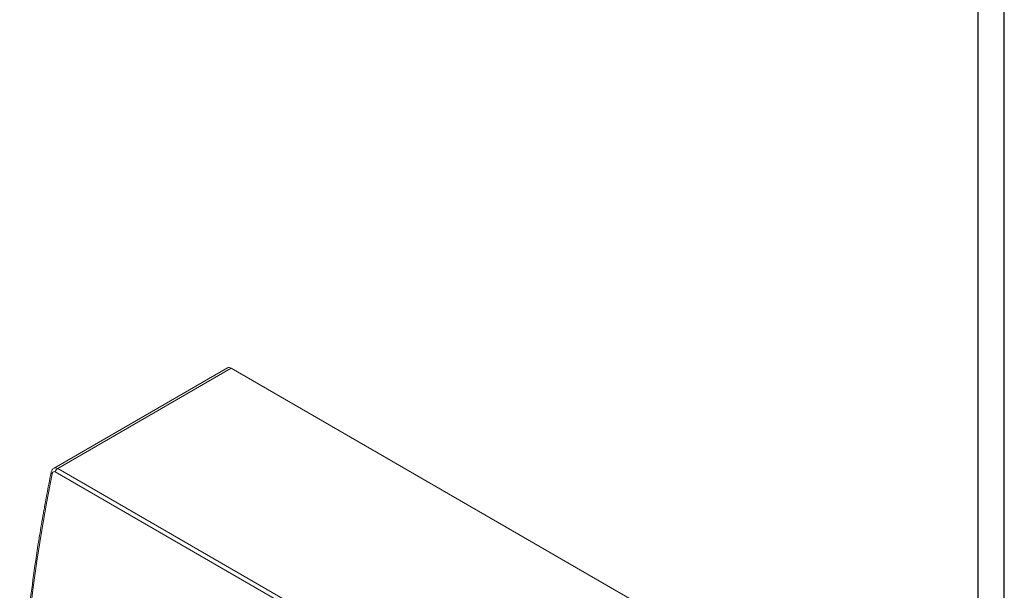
# Model space of a CAD drawing. Header units: millimetres. Extents: x 0 to 1189, y 0 to 841.
# Tile 5 of 7: x 907 to 1189, y 270 to 433. Entities that reach past the tile are written whole.
import ezdxf

# ---------------------------------------------------------------- set-up
doc = ezdxf.new("R2010")
doc.units = ezdxf.units.MM
doc.layers.add('FORMATO', color=7, linetype='Continuous')

msp = doc.modelspace()

# ---------------------------------------------------------------- linework, layer by layer
at = {"color": 7, "linetype": 'Continuous', "lineweight": 15}
for p, q in [((966.56, 333.39), (916.84, 304.69)), ((917.89, 304.62), (967.56, 333.29)), ((967.56, 333.29), (1145.04, 230.83)), ((1095.38, 202.16), (917.89, 304.62)), ((1094.69, 201.16), (917.21, 303.62))]:
    msp.add_line(p, q, dxfattribs=at)
at = {"color": 7, "linetype": 'Continuous', "lineweight": 15, "flags": 128}
msp.add_lwpolyline([(916.31, 143.46), (914.69, 149.98), (913.22, 156.63), (911.92, 163.41), (910.77, 170.33), (909.79, 177.36), (908.97, 184.52), (908.32, 191.79), (907.82, 199.17), (907.49, 206.66), (907.33, 214.25), (907.33, 221.94), (907.49, 229.72), (907.82, 237.59), (908.32, 245.54), (908.97, 253.57), (909.79, 261.67), (910.77, 269.84), (911.92, 278.07), (913.22, 286.37), (914.69, 294.71), (916.31, 303.1)], dxfattribs=at)
at = {"color": 7, "linetype": 'Continuous', "lineweight": 15}
for centre, radius, start, end in [((966.97, 332.48), 1.01, 54.3824, 114.3071), ((918.74, 303.31), 1.57, 122.9339, 168.373)]:
    msp.add_arc(centre, radius, start, end, dxfattribs=at)
at = {"color": 8, "linetype": 'Continuous', "lineweight": 15}
msp.add_arc((916.46, 303.52), 0.442, 184.289, 250.964, dxfattribs=at)
at = {"color": 7, "linetype": 'Continuous', "lineweight": 15}
for points, knots in [([(916.84, 304.69), (916.74, 304.62), (916.54, 304.49), (916.3, 304.2), (916.12, 303.87), (916.05, 303.61), (916.02, 303.49)], [0, 0, 0, 0, 0.257189, 0.509005, 0.757431, 1, 1, 1, 1]), ([(916.02, 303.49), (915.79, 302.36), (915.38, 300.29), (914.84, 297.48), (914.41, 295.23), (914.08, 293.39), (913.5, 290.17), (912.39, 283.68), (910.99, 274.36), (909.66, 263.85), (908.56, 253.22), (907.71, 242.08), (907.16, 230.49), (906.94, 218.05), (907.18, 204.84), (908.02, 190.98), (909.27, 179.02), (910.72, 168.87), (911.86, 162.39), (912.73, 158), (913.2, 155.69), (913.64, 153.67), (914.08, 151.71), (914.58, 149.56), (915.24, 146.85), (915.75, 144.88), (916.03, 143.81)], [0, 0, 0, 0, 0.0191875, 0.0351635, 0.0479173, 0.0575788, 0.0665363, 0.1030333, 0.1688145, 0.2275496, 0.2862861, 0.3562113, 0.4261387, 0.4960683, 0.5850702, 0.6740762, 0.7630865, 0.8218387, 0.8805929, 0.8978285, 0.914429, 0.9296202, 0.9410508, 0.9565998, 0.9762549, 1, 1, 1, 1]), ([(917.21, 303.62), (917.02, 303.73), (916.81, 303.74), (916.57, 303.59), (916.49, 303.52), (916.38, 303.33), (916.34, 303.22), (916.31, 303.1)], [0, 0, 0, 0, 0.5, 0.5, 0.75, 0.75, 1, 1, 1, 1])]:
    msp.add_open_spline(points, degree=3, knots=knots, dxfattribs=at)
at = {"color": 8, "linetype": 'Continuous', "lineweight": 15}
msp.add_open_spline([(917.89, 304.62), (917.7, 304.71), (917.32, 304.88), (917, 304.75), (916.84, 304.69)], degree=3, knots=[0, 0, 0, 0, 0.502139, 1, 1, 1, 1], dxfattribs=at)
at = {"layer": 'FORMATO'}
for p, q in [((1189, 0), (1189, 841)), ((1181.52, 5), (1181.52, 831))]:
    msp.add_line(p, q, dxfattribs=at)

doc.saveas('drawing.dxf')
